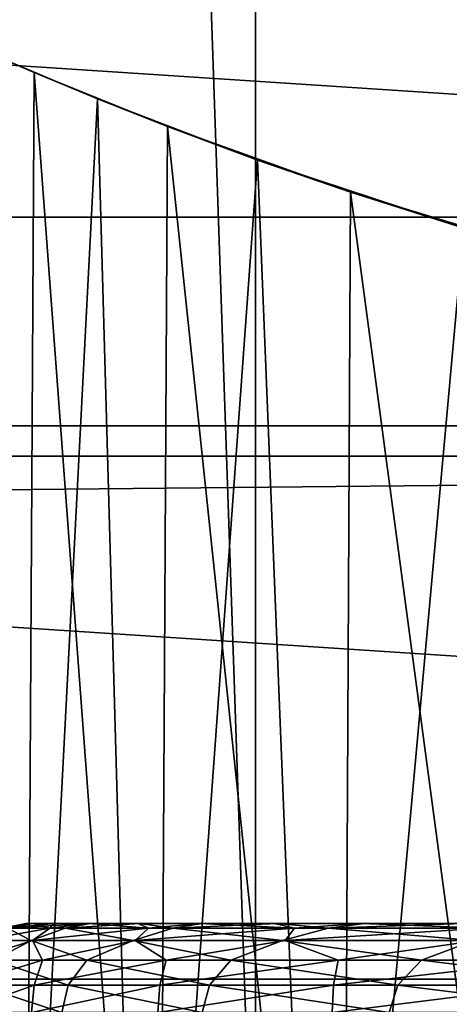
# Model space of a CAD drawing. Header units: millimetres. Extents: x -147 to 182, y -41 to 41.
# Tile 217 of 256: x 72.736 to 73.703, y -10.882 to -8.665. Entities that reach past the tile are written whole.
import ezdxf

# ---------------------------------------------------------------- set-up
doc = ezdxf.new("R2010")
doc.units = ezdxf.units.MM
doc.header["$LTSCALE"] = 51.403556
for name, color, linetype in [('146', 7, 'CONTINUOUS'), ('2', 7, 'CONTINUOUS'), ('3', 7, 'CONTINUOUS'), ('325', 7, 'CONTINUOUS'), ('326', 7, 'CONTINUOUS'), ('331', 7, 'CONTINUOUS'), ('349', 7, 'CONTINUOUS'), ('357', 7, 'CONTINUOUS'), ('367', 7, 'CONTINUOUS'), ('52', 7, 'CONTINUOUS')]:
    doc.layers.add(name, color=color, linetype=linetype)

msp = doc.modelspace()

# ---------------------------------------------------------------- linework, layer by layer
at = {"layer": '146', "color": 7, "linetype": 'CONTINUOUS'}
msp.add_3dface([(73.0149, -11.3782, -19.9884), (71.6264, -10.8563, -20.2766), (72.515, -11.2129, -26.5), (73.0149, -11.3782, -19.9884)], dxfattribs=at)
at = {"layer": '2', "color": 7, "linetype": 'CONTINUOUS'}
for points in [[(-112.7, -6.5965, 22.0338), (-112.7, -9.1098, 21.119), (136.7, -6.5965, 22.0338), (-112.7, -6.5965, 22.0338)], [(136.7, -6.5965, 22.0338), (-112.7, -9.1098, 21.119), (136.7, -9.1098, 21.119), (136.7, -6.5965, 22.0338)], [(-112.7, -9.1098, 21.119), (-112.7, -11.5, 19.9186), (136.7, -9.1098, 21.119), (-112.7, -9.1098, 21.119)], [(136.7, -9.1098, 21.119), (-112.7, -11.5, 19.9186), (136.7, -11.5, 19.9186), (136.7, -9.1098, 21.119)]]:
    msp.add_3dface(points, dxfattribs=at)
at = {"layer": '3', "color": 7, "linetype": 'CONTINUOUS'}
msp.add_3dface([(71.6264, -10.8563, -20.2766), (73.0149, -11.3782, -19.9884), (-73.0135, -11.3778, -19.9886), (71.6264, -10.8563, -20.2766)], dxfattribs=at)
at = {"layer": '325', "color": 7, "linetype": 'CONTINUOUS'}
for points in [[(73.2673, 11.5564, -51.1), (74.0643, -11.7502, -51.1), (74.0643, 11.7502, -51.1), (73.2673, 11.5564, -51.1)], [(72.4856, 11.3086, -51.1), (73.2672, -11.5564, -51.1), (73.2673, 11.5564, -51.1), (72.4856, 11.3086, -51.1)], [(73.2672, -11.5564, -51.1), (74.0643, -11.7502, -51.1), (73.2673, 11.5564, -51.1), (73.2672, -11.5564, -51.1)], [(72.4856, -11.3086, -51.1), (73.2672, -11.5564, -51.1), (72.4856, 11.3086, -51.1), (72.4856, -11.3086, -51.1)]]:
    msp.add_3dface(points, dxfattribs=at)
at = {"layer": '326', "color": 7, "linetype": 'CONTINUOUS'}
for points in [[(48.0704, -9.5791, -81.1), (47.2014, -6.449, -81.1), (104.9296, -9.5791, -81.1), (48.0704, -9.5791, -81.1)], [(104.9296, -9.5791, -81.1), (47.2014, -6.449, -81.1), (105.7986, -6.449, -81.1), (104.9296, -9.5791, -81.1)], [(49.2728, -12.5967, -81.1), (48.0704, -9.5791, -81.1), (103.7272, -12.5967, -81.1), (49.2728, -12.5967, -81.1)], [(103.7272, -12.5967, -81.1), (48.0704, -9.5791, -81.1), (104.9296, -9.5791, -81.1), (103.7272, -12.5967, -81.1)]]:
    msp.add_3dface(points, dxfattribs=at)
at = {"layer": '331', "color": 7, "linetype": 'CONTINUOUS'}
for points in [[(72.75, -10.7, -66.6052), (72.7655, -10.7, -66.2589), (72.7665, -10.7, -66.9515), (72.75, -10.7, -66.6052)], [(72.7655, -10.7, -66.2589), (72.813, -10.7, -65.9155), (72.7665, -10.7, -66.9515), (72.7655, -10.7, -66.2589)], [(72.7665, -10.7, -66.9515), (72.813, -10.7, -65.9155), (72.8149, -10.7, -67.2948), (72.7665, -10.7, -66.9515)], [(72.813, -10.7, -65.9155), (72.892, -10.7, -65.5779), (72.8149, -10.7, -67.2948), (72.813, -10.7, -65.9155)], [(72.8149, -10.7, -67.2948), (72.892, -10.7, -65.5779), (72.8948, -10.7, -67.6321), (72.8149, -10.7, -67.2948)], [(72.892, -10.7, -65.5779), (73.0018, -10.7, -65.2491), (72.8948, -10.7, -67.6321), (72.892, -10.7, -65.5779)], [(72.8948, -10.7, -67.6321), (73.0018, -10.7, -65.2491), (73.0056, -10.7, -67.9607), (72.8948, -10.7, -67.6321)], [(73.0018, -10.7, -65.2491), (73.1415, -10.7, -64.9318), (73.0056, -10.7, -67.9607), (73.0018, -10.7, -65.2491)], [(73.0056, -10.7, -67.9607), (73.1415, -10.7, -64.9318), (73.1461, -10.7, -68.2775), (73.0056, -10.7, -67.9607)], [(73.1415, -10.7, -64.9318), (73.3099, -10.7, -64.6287), (73.1461, -10.7, -68.2775), (73.1415, -10.7, -64.9318)], [(73.1461, -10.7, -68.2775), (73.3099, -10.7, -64.6287), (73.3154, -10.7, -68.5801), (73.1461, -10.7, -68.2775)], [(73.3099, -10.7, -64.6287), (73.5056, -10.7, -64.3426), (73.3154, -10.7, -68.5801), (73.3099, -10.7, -64.6287)], [(73.3154, -10.7, -68.5801), (73.5056, -10.7, -64.3426), (73.5119, -10.7, -68.8658), (73.3154, -10.7, -68.5801)], [(73.5056, -10.7, -64.3426), (73.7269, -10.7, -64.0757), (73.5119, -10.7, -68.8658), (73.5056, -10.7, -64.3426)], [(73.5119, -10.7, -68.8658), (73.7269, -10.7, -64.0757), (73.7339, -10.7, -69.132), (73.5119, -10.7, -68.8658)]]:
    msp.add_3dface(points, dxfattribs=at)
at = {"layer": '349', "color": 7, "linetype": 'CONTINUOUS'}
for points in [[(72.7655, -10.7, -66.2589), (72.75, -10.7, -66.6052), (72.6978, -10.7098, -66.329), (72.7655, -10.7, -66.2589)], [(72.8044, -10.7098, -65.6658), (72.7655, -10.7, -66.2589), (72.6978, -10.7098, -66.329), (72.8044, -10.7098, -65.6658)], [(72.75, -10.7, -66.6052), (72.7665, -10.7, -66.9515), (72.6978, -10.7098, -66.329), (72.75, -10.7, -66.6052)], [(72.6978, -10.7098, -66.329), (72.7665, -10.7, -66.9515), (72.7093, -10.7098, -67.0005), (72.6978, -10.7098, -66.329)], [(72.7665, -10.7, -66.9515), (72.8149, -10.7, -67.2948), (72.7093, -10.7098, -67.0005), (72.7665, -10.7, -66.9515)], [(72.8149, -10.7, -67.2948), (72.8948, -10.7, -67.6321), (72.7093, -10.7098, -67.0005), (72.8149, -10.7, -67.2948)], [(72.7093, -10.7098, -67.0005), (72.8948, -10.7, -67.6321), (72.8384, -10.7098, -67.6596), (72.7093, -10.7098, -67.0005)], [(72.813, -10.7, -65.9155), (72.7655, -10.7, -66.2589), (72.8044, -10.7098, -65.6658), (72.813, -10.7, -65.9155)], [(72.892, -10.7, -65.5779), (72.813, -10.7, -65.9155), (72.8044, -10.7098, -65.6658), (72.892, -10.7, -65.5779)], [(73.0258, -10.7098, -65.0317), (72.892, -10.7, -65.5779), (72.8044, -10.7098, -65.6658), (73.0258, -10.7098, -65.0317)], [(72.8948, -10.7, -67.6321), (73.0056, -10.7, -67.9607), (72.8384, -10.7098, -67.6596), (72.8948, -10.7, -67.6321)], [(72.8384, -10.7098, -67.6596), (73.0056, -10.7, -67.9607), (73.0812, -10.7098, -68.2858), (72.8384, -10.7098, -67.6596)], [(73.0018, -10.7, -65.2491), (72.892, -10.7, -65.5779), (73.0258, -10.7098, -65.0317), (73.0018, -10.7, -65.2491)], [(73.1415, -10.7, -64.9318), (73.0018, -10.7, -65.2491), (73.0258, -10.7098, -65.0317), (73.1415, -10.7, -64.9318)], [(73.0056, -10.7, -67.9607), (73.1461, -10.7, -68.2775), (73.0812, -10.7098, -68.2858), (73.0056, -10.7, -67.9607)], [(73.3549, -10.7098, -64.4463), (73.1415, -10.7, -64.9318), (73.0258, -10.7098, -65.0317), (73.3549, -10.7098, -64.4463)], [(73.1461, -10.7, -68.2775), (73.3154, -10.7, -68.5801), (73.0812, -10.7098, -68.2858), (73.1461, -10.7, -68.2775)], [(73.0812, -10.7098, -68.2858), (73.3154, -10.7, -68.5801), (73.4302, -10.7098, -68.8597), (73.0812, -10.7098, -68.2858)], [(73.3099, -10.7, -64.6287), (73.1415, -10.7, -64.9318), (73.3549, -10.7098, -64.4463), (73.3099, -10.7, -64.6287)], [(73.5056, -10.7, -64.3426), (73.3099, -10.7, -64.6287), (73.3549, -10.7098, -64.4463), (73.5056, -10.7, -64.3426)], [(73.3154, -10.7, -68.5801), (73.5119, -10.7, -68.8658), (73.4302, -10.7098, -68.8597), (73.3154, -10.7, -68.5801)], [(73.7818, -10.7098, -63.9277), (73.5056, -10.7, -64.3426), (73.3549, -10.7098, -64.4463), (73.7818, -10.7098, -63.9277)], [(73.5119, -10.7, -68.8658), (73.7339, -10.7, -69.132), (73.4302, -10.7098, -68.8597), (73.5119, -10.7, -68.8658)], [(73.4302, -10.7098, -68.8597), (73.7339, -10.7, -69.132), (73.8745, -10.7098, -69.3634), (73.4302, -10.7098, -68.8597)], [(73.7269, -10.7, -64.0757), (73.5056, -10.7, -64.3426), (73.7818, -10.7098, -63.9277), (73.7269, -10.7, -64.0757)], [(72.6466, -10.7382, -66.9309), (72.7093, -10.7098, -67.0005), (72.7624, -10.7382, -67.5944), (72.6466, -10.7382, -66.9309)], [(72.8044, -10.7098, -65.6658), (72.6978, -10.7098, -66.329), (72.6476, -10.7382, -66.2574), (72.8044, -10.7098, -65.6658)], [(72.7654, -10.7382, -65.5943), (72.8044, -10.7098, -65.6658), (72.6476, -10.7382, -66.2574), (72.7654, -10.7382, -65.5943)], [(72.7093, -10.7098, -67.0005), (72.8384, -10.7098, -67.6596), (72.7624, -10.7382, -67.5944), (72.7093, -10.7098, -67.0005)], [(72.7624, -10.7382, -67.5944), (72.8384, -10.7098, -67.6596), (72.9916, -10.7382, -68.2277), (72.7624, -10.7382, -67.5944)], [(73.0258, -10.7098, -65.0317), (72.8044, -10.7098, -65.6658), (72.7654, -10.7382, -65.5943), (73.0258, -10.7098, -65.0317)], [(72.9965, -10.7382, -64.9616), (73.0258, -10.7098, -65.0317), (72.7654, -10.7382, -65.5943), (72.9965, -10.7382, -64.9616)], [(72.8384, -10.7098, -67.6596), (73.0812, -10.7098, -68.2858), (72.9916, -10.7382, -68.2277), (72.8384, -10.7098, -67.6596)], [(72.9916, -10.7382, -68.2277), (73.0812, -10.7098, -68.2858), (73.3272, -10.7382, -68.8117), (72.9916, -10.7382, -68.2277)], [(73.3549, -10.7098, -64.4463), (73.0258, -10.7098, -65.0317), (72.9965, -10.7382, -64.9616), (73.3549, -10.7098, -64.4463)], [(73.3339, -10.7382, -64.3787), (73.3549, -10.7098, -64.4463), (72.9965, -10.7382, -64.9616), (73.3339, -10.7382, -64.3787)], [(73.0812, -10.7098, -68.2858), (73.4302, -10.7098, -68.8597), (73.3272, -10.7382, -68.8117), (73.0812, -10.7098, -68.2858)], [(73.3272, -10.7382, -68.8117), (73.4302, -10.7098, -68.8597), (73.759, -10.7382, -69.3286), (73.3272, -10.7382, -68.8117)], [(73.7818, -10.7098, -63.9277), (73.3549, -10.7098, -64.4463), (73.3339, -10.7382, -64.3787), (73.7818, -10.7098, -63.9277)], [(73.7673, -10.7382, -63.8631), (73.7818, -10.7098, -63.9277), (73.3339, -10.7382, -64.3787), (73.7673, -10.7382, -63.8631)], [(73.4302, -10.7098, -68.8597), (73.8745, -10.7098, -69.3634), (73.759, -10.7382, -69.3286), (73.4302, -10.7098, -68.8597)], [(72.7654, -10.7382, -65.5943), (72.6476, -10.7382, -66.2574), (72.6275, -10.7825, -66.0462), (72.7654, -10.7382, -65.5943)], [(72.7875, -10.7825, -65.3671), (72.7654, -10.7382, -65.5943), (72.6275, -10.7825, -66.0462), (72.7875, -10.7825, -65.3671)], [(72.6466, -10.7382, -66.9309), (72.7624, -10.7382, -67.5944), (72.6783, -10.7825, -67.4352), (72.6466, -10.7382, -66.9309)], [(72.6783, -10.7825, -67.4352), (72.7624, -10.7382, -67.5944), (72.8875, -10.7825, -68.1008), (72.6783, -10.7825, -67.4352)], [(72.7624, -10.7382, -67.5944), (72.9916, -10.7382, -68.2277), (72.8875, -10.7825, -68.1008), (72.7624, -10.7382, -67.5944)], [(72.9965, -10.7382, -64.9616), (72.7654, -10.7382, -65.5943), (72.7875, -10.7825, -65.3671), (72.9965, -10.7382, -64.9616)], [(73.0656, -10.7825, -64.7272), (72.9965, -10.7382, -64.9616), (72.7875, -10.7825, -65.3671), (73.0656, -10.7825, -64.7272)], [(72.8875, -10.7825, -68.1008), (72.9916, -10.7382, -68.2277), (73.2115, -10.7825, -68.7187), (72.8875, -10.7825, -68.1008)], [(72.9916, -10.7382, -68.2277), (73.3272, -10.7382, -68.8117), (73.2115, -10.7825, -68.7187), (72.9916, -10.7382, -68.2277)], [(73.3339, -10.7382, -64.3787), (72.9965, -10.7382, -64.9616), (73.0656, -10.7825, -64.7272), (73.3339, -10.7382, -64.3787)], [(73.4529, -10.7825, -64.1469), (73.3339, -10.7382, -64.3787), (73.0656, -10.7825, -64.7272), (73.4529, -10.7825, -64.1469)], [(73.2115, -10.7825, -68.7187), (73.3272, -10.7382, -68.8117), (73.6402, -10.7825, -69.2692), (73.2115, -10.7825, -68.7187)], [(73.3272, -10.7382, -68.8117), (73.759, -10.7382, -69.3286), (73.6402, -10.7825, -69.2692), (73.3272, -10.7382, -68.8117)], [(73.7673, -10.7382, -63.8631), (73.3339, -10.7382, -64.3787), (73.4529, -10.7825, -64.1469), (73.7673, -10.7382, -63.8631)], [(73.9371, -10.7825, -63.6446), (73.7673, -10.7382, -63.8631), (73.4529, -10.7825, -64.1469), (73.9371, -10.7825, -63.6446)], [(73.6402, -10.7825, -69.2692), (73.759, -10.7382, -69.3286), (74.1599, -10.7825, -69.7347), (73.6402, -10.7825, -69.2692)], [(72.7875, -10.7825, -65.3671), (72.6275, -10.7825, -66.0462), (72.6037, -10.8384, -66.0128), (72.7875, -10.7825, -65.3671)], [(72.7688, -10.8384, -65.3335), (72.7875, -10.7825, -65.3671), (72.6037, -10.8384, -66.0128), (72.7688, -10.8384, -65.3335)], [(72.6428, -10.8384, -67.4049), (72.6783, -10.7825, -67.4352), (72.8457, -10.8384, -68.0738), (72.6428, -10.8384, -67.4049)], [(72.6783, -10.7825, -67.4352), (72.8875, -10.7825, -68.1008), (72.8457, -10.8384, -68.0738), (72.6783, -10.7825, -67.4352)], [(73.0656, -10.7825, -64.7272), (72.7875, -10.7825, -65.3671), (72.7688, -10.8384, -65.3335), (73.0656, -10.7825, -64.7272)], [(73.0514, -10.8384, -64.694), (73.0656, -10.7825, -64.7272), (72.7688, -10.8384, -65.3335), (73.0514, -10.8384, -64.694)], [(72.8457, -10.8384, -68.0738), (72.8875, -10.7825, -68.1008), (73.1637, -10.8384, -68.6964), (72.8457, -10.8384, -68.0738)], [(72.8875, -10.7825, -68.1008), (73.2115, -10.7825, -68.7187), (73.1637, -10.8384, -68.6964), (72.8875, -10.7825, -68.1008)], [(73.4529, -10.7825, -64.1469), (73.0656, -10.7825, -64.7272), (73.0514, -10.8384, -64.694), (73.4529, -10.7825, -64.1469)], [(73.4425, -10.8384, -64.1146), (73.4529, -10.7825, -64.1469), (73.0514, -10.8384, -64.694), (73.4425, -10.8384, -64.1146)], [(73.1637, -10.8384, -68.6964), (73.2115, -10.7825, -68.7187), (73.5867, -10.8384, -69.253), (73.1637, -10.8384, -68.6964)], [(73.2115, -10.7825, -68.7187), (73.6402, -10.7825, -69.2692), (73.5867, -10.8384, -69.253), (73.2115, -10.7825, -68.7187)], [(73.9371, -10.7825, -63.6446), (73.4529, -10.7825, -64.1469), (73.4425, -10.8384, -64.1146), (73.9371, -10.7825, -63.6446)], [(73.9298, -10.8384, -63.6134), (73.9371, -10.7825, -63.6446), (73.4425, -10.8384, -64.1146), (73.9298, -10.8384, -63.6134)], [(73.5867, -10.8384, -69.253), (73.6402, -10.7825, -69.2692), (74.1014, -10.8384, -69.7261), (73.5867, -10.8384, -69.253)], [(73.6402, -10.7825, -69.2692), (74.1599, -10.7825, -69.7347), (74.1014, -10.8384, -69.7261), (73.6402, -10.7825, -69.2692)], [(72.7688, -10.8384, -65.3335), (72.6037, -10.8384, -66.0128), (72.5957, -10.9, -66.0006), (72.7688, -10.8384, -65.3335)], [(72.7627, -10.9, -65.3214), (72.7688, -10.8384, -65.3335), (72.5957, -10.9, -66.0006), (72.7627, -10.9, -65.3214)], [(72.6305, -10.9, -67.3935), (72.6428, -10.8384, -67.4049), (72.8312, -10.9, -68.0636), (72.6305, -10.9, -67.3935)], [(72.6428, -10.8384, -67.4049), (72.8457, -10.8384, -68.0738), (72.8312, -10.9, -68.0636), (72.6428, -10.8384, -67.4049)], [(73.0514, -10.8384, -64.694), (72.7688, -10.8384, -65.3335), (72.7627, -10.9, -65.3214), (73.0514, -10.8384, -64.694)], [(73.0468, -10.9, -64.6822), (73.0514, -10.8384, -64.694), (72.7627, -10.9, -65.3214), (73.0468, -10.9, -64.6822)], [(72.8312, -10.9, -68.0636), (72.8457, -10.8384, -68.0738), (73.1468, -10.9, -68.6878), (72.8312, -10.9, -68.0636)], [(72.8457, -10.8384, -68.0738), (73.1637, -10.8384, -68.6964), (73.1468, -10.9, -68.6878), (72.8457, -10.8384, -68.0738)], [(73.4425, -10.8384, -64.1146), (73.0514, -10.8384, -64.694), (73.0468, -10.9, -64.6822), (73.4425, -10.8384, -64.1146)], [(73.4392, -10.9, -64.1032), (73.4425, -10.8384, -64.1146), (73.0468, -10.9, -64.6822), (73.4392, -10.9, -64.1032)], [(73.1468, -10.9, -68.6878), (73.1637, -10.8384, -68.6964), (73.5676, -10.9, -69.2465), (73.1468, -10.9, -68.6878)], [(73.1637, -10.8384, -68.6964), (73.5867, -10.8384, -69.253), (73.5676, -10.9, -69.2465), (73.1637, -10.8384, -68.6964)], [(73.9298, -10.8384, -63.6134), (73.4425, -10.8384, -64.1146), (73.4392, -10.9, -64.1032), (73.9298, -10.8384, -63.6134)], [(73.9276, -10.9, -63.6025), (73.9298, -10.8384, -63.6134), (73.4392, -10.9, -64.1032), (73.9276, -10.9, -63.6025)], [(73.5676, -10.9, -69.2465), (73.5867, -10.8384, -69.253), (74.0804, -10.9, -69.7222), (73.5676, -10.9, -69.2465)], [(73.5867, -10.8384, -69.253), (74.1014, -10.8384, -69.7261), (74.0804, -10.9, -69.7222), (73.5867, -10.8384, -69.253)]]:
    msp.add_3dface(points, dxfattribs=at)
at = {"layer": '357', "color": 7, "linetype": 'CONTINUOUS'}
for points in [[(72.5647, -12.3901, -67.3166), (72.7477, -12.4467, -67.9858), (72.5812, -8.7021, -67.402), (72.5647, -12.3901, -67.3166)], [(72.5812, -8.7021, -67.402), (72.7477, -12.4467, -67.9858), (72.7686, -8.784, -68.041), (72.5812, -8.7021, -67.402)], [(72.9118, -8.8435, -64.8322), (72.7252, -12.4399, -65.2769), (72.6655, -8.7395, -65.4615), (72.9118, -8.8435, -64.8322)], [(72.7477, -12.4467, -67.9858), (73.0488, -12.5335, -68.6221), (72.7686, -8.784, -68.041), (72.7477, -12.4467, -67.9858)], [(72.7686, -8.784, -68.041), (73.0488, -12.5335, -68.6221), (73.0691, -8.9057, -68.6565), (72.7686, -8.784, -68.041)], [(73.0151, -12.5242, -64.6365), (72.7252, -12.4399, -65.2769), (72.9118, -8.8435, -64.8322), (73.0151, -12.5242, -64.6365)], [(73.2714, -8.981, -64.2386), (73.0151, -12.5242, -64.6365), (72.9118, -8.8435, -64.8322), (73.2714, -8.981, -64.2386)], [(73.0488, -12.5335, -68.6221), (73.4624, -12.6401, -69.2025), (73.0691, -8.9057, -68.6565), (73.0488, -12.5335, -68.6221)], [(73.0691, -8.9057, -68.6565), (73.4624, -12.6401, -69.2025), (73.4803, -9.0534, -69.2232), (73.0691, -8.9057, -68.6565)], [(73.4184, -12.6295, -64.0497), (73.0151, -12.5242, -64.6365), (73.2714, -8.981, -64.2386), (73.4184, -12.6295, -64.0497)], [(73.7352, -9.1345, -63.7093), (73.4184, -12.6295, -64.0497), (73.2714, -8.981, -64.2386), (73.7352, -9.1345, -63.7093)], [(73.4624, -12.6401, -69.2025), (73.9745, -12.7523, -69.7019), (73.4803, -9.0534, -69.2232), (73.4624, -12.6401, -69.2025)], [(73.4803, -9.0534, -69.2232), (73.9745, -12.7523, -69.7019), (73.9868, -9.2069, -69.7119), (73.4803, -9.0534, -69.2232)], [(73.922, -12.7418, -63.5416), (73.4184, -12.6295, -64.0497), (73.7352, -9.1345, -63.7093), (73.922, -12.7418, -63.5416)]]:
    msp.add_3dface(points, dxfattribs=at)
at = {"layer": '367', "color": 7, "linetype": 'CONTINUOUS'}
for points in [[(72.6655, -8.7395, -65.4615), (72.5812, -8.7021, -67.402), (72.7686, -8.784, -68.041), (72.6655, -8.7395, -65.4615)], [(72.9118, -8.8435, -64.8322), (72.6655, -8.7395, -65.4615), (72.7686, -8.784, -68.041), (72.9118, -8.8435, -64.8322)], [(72.9118, -8.8435, -64.8322), (72.7686, -8.784, -68.041), (73.0691, -8.9057, -68.6565), (72.9118, -8.8435, -64.8322)], [(73.2714, -8.981, -64.2386), (72.9118, -8.8435, -64.8322), (73.0691, -8.9057, -68.6565), (73.2714, -8.981, -64.2386)], [(73.2714, -8.981, -64.2386), (73.0691, -8.9057, -68.6565), (73.4803, -9.0534, -69.2232), (73.2714, -8.981, -64.2386)], [(73.7352, -9.1345, -63.7093), (73.2714, -8.981, -64.2386), (73.4803, -9.0534, -69.2232), (73.7352, -9.1345, -63.7093)], [(73.7352, -9.1345, -63.7093), (73.4803, -9.0534, -69.2232), (73.9868, -9.2069, -69.7119), (73.7352, -9.1345, -63.7093)]]:
    msp.add_3dface(points, dxfattribs=at)
at = {"layer": '52', "color": 7, "linetype": 'CONTINUOUS'}
for points in [[(66.8494, -9.6474, -50.5), (65.6724, -8.3048, -50.5), (86.1506, -9.6474, -50.5), (66.8494, -9.6474, -50.5)], [(86.1506, -9.6474, -50.5), (65.6724, -8.3048, -50.5), (87.3276, -8.3048, -50.5), (86.1506, -9.6474, -50.5)], [(68.1914, -10.8247, -50.5), (66.8494, -9.6474, -50.5), (84.8086, -10.8247, -50.5), (68.1914, -10.8247, -50.5)], [(84.8086, -10.8247, -50.5), (66.8494, -9.6474, -50.5), (86.1506, -9.6474, -50.5), (84.8086, -10.8247, -50.5)], [(69.6758, -11.8168, -50.5), (68.1914, -10.8247, -50.5), (83.3242, -11.8168, -50.5), (69.6758, -11.8168, -50.5)], [(83.3242, -11.8168, -50.5), (68.1914, -10.8247, -50.5), (84.8086, -10.8247, -50.5), (83.3242, -11.8168, -50.5)]]:
    msp.add_3dface(points, dxfattribs=at)

doc.saveas('drawing.dxf')
